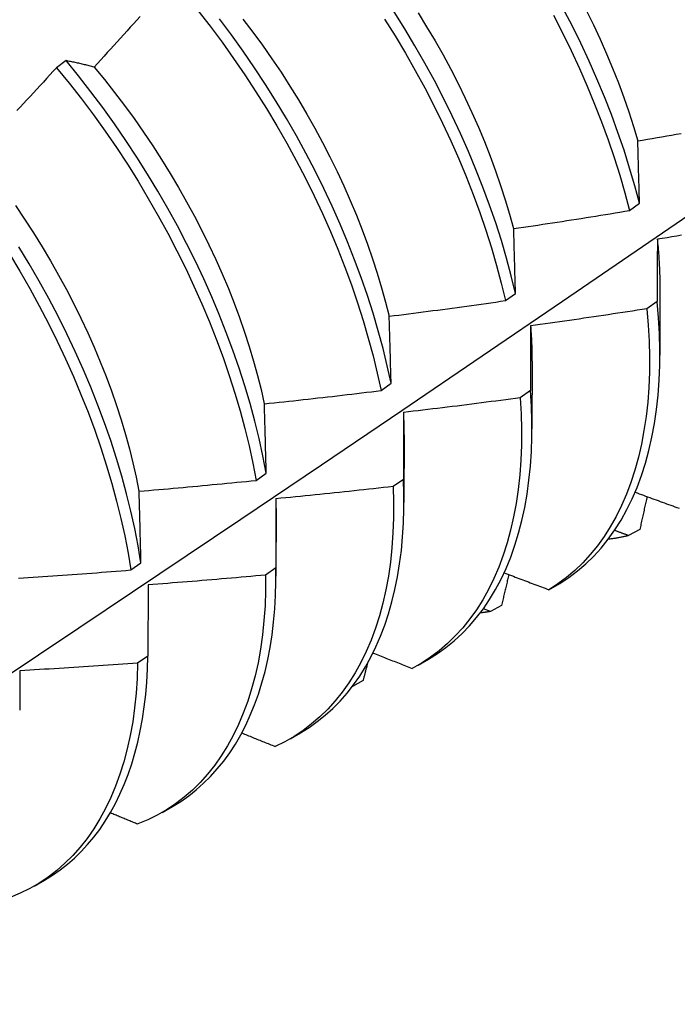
# Model space of a CAD drawing. Header units: inches. Extents: x 26 to 729, y 80 to 336.
# Tile 144 of 153: x 705.414 to 705.593, y 264.578 to 264.845. Entities that reach past the tile are written whole.
import ezdxf

# ---------------------------------------------------------------- set-up
doc = ezdxf.new("R2010")
doc.units = ezdxf.units.IN
doc.header["$MEASUREMENT"] = 0
doc.layers.add('Visible Edges(ANSI)', color=7, linetype='Continuous', lineweight=25)

msp = doc.modelspace()

# ---------------------------------------------------------------- linework, layer by layer
at = {"layer": 'Visible Edges(ANSI)'}
for p, q in [((705.42637, 264.83422), (705.42382, 264.83229)), ((705.5796, 264.79344), (705.58232, 264.79542)), ((705.58789, 264.77252), (705.58787, 264.75408)), ((705.54588, 264.76894), (705.54861, 264.77092)), ((705.58712, 264.76869), (705.58434, 264.76673)), ((705.55309, 264.75248), (705.55307, 264.73404)), ((705.51204, 264.74447), (705.51478, 264.74645)), ((705.55268, 264.74447), (705.5499, 264.74252)), ((705.51829, 264.73244), (705.51827, 264.714)), ((705.47808, 264.72004), (705.48083, 264.72201)), ((705.51813, 264.72032), (705.51533, 264.71837)), ((705.48349, 264.7124), (705.48347, 264.69396)), ((705.58238, 264.70667), (705.57935, 264.705)), ((705.444, 264.69566), (705.44676, 264.69763)), ((705.48345, 264.69623), (705.48065, 264.69429)), ((705.55769, 264.69029), (705.56069, 264.69202)), ((705.44869, 264.69162), (705.44866, 264.67222)), ((705.54177, 264.68438), (705.53986, 264.68513)), ((705.5448, 264.68604), (705.54177, 264.68438)), ((705.44866, 264.67222), (705.44584, 264.67029)), ((705.52212, 264.6698), (705.52493, 264.67142)), ((705.50716, 264.66556), (705.50425, 264.66399)), ((705.48732, 264.64976), (705.49013, 264.65138)), ((705.45252, 264.62972), (705.45533, 264.63134)), ((705.41772, 264.60968), (705.42053, 264.6113))]:
    msp.add_line(p, q, dxfattribs=at)
at = {"layer": 'Visible Edges(ANSI)', "flags": 128}
for points in [[(705.46222, 264.84789), (705.46555, 264.84362), (705.4688, 264.83926), (705.47196, 264.83484), (705.47504, 264.83034), (705.47802, 264.82578), (705.48092, 264.82117), (705.48371, 264.8165), (705.4864, 264.81179), (705.48899, 264.80704), (705.49147, 264.80226), (705.49384, 264.79745), (705.4961, 264.79262), (705.49825, 264.78777), (705.50028, 264.78291), (705.50218, 264.77806), (705.50397, 264.7732), (705.50563, 264.76835), (705.50717, 264.76352), (705.50858, 264.75871), (705.50986, 264.75393), (705.51102, 264.74918), (705.51204, 264.74447)], [(705.54861, 264.77092), (705.54745, 264.77567), (705.54617, 264.78045), (705.54476, 264.78526), (705.54322, 264.79009), (705.54155, 264.79494), (705.53976, 264.7998), (705.53785, 264.80465), (705.53582, 264.80951), (705.53368, 264.81436), (705.53141, 264.81919), (705.52904, 264.824), (705.52656, 264.82878), (705.52397, 264.83353), (705.52127, 264.83824), (705.51848, 264.8429), (705.51559, 264.84752)], [(705.52209, 264.84725), (705.52444, 264.84346), (705.52671, 264.83963), (705.5289, 264.83578), (705.531, 264.83189), (705.53301, 264.82798), (705.53494, 264.82405), (705.53677, 264.8201), (705.53852, 264.81614), (705.54017, 264.81218), (705.54172, 264.80822), (705.54318, 264.80426), (705.54455, 264.8003), (705.54582, 264.79636), (705.54699, 264.79244), (705.54806, 264.78853)], [(705.58232, 264.79542), (705.58105, 264.80021), (705.57964, 264.80501), (705.57811, 264.80984), (705.57645, 264.81469), (705.57467, 264.81955), (705.57277, 264.8244), (705.57075, 264.82926), (705.56861, 264.83411), (705.56635, 264.83894), (705.56398, 264.84375), (705.56151, 264.84854)], [(705.56783, 264.84792), (705.56977, 264.84399), (705.57161, 264.84005), (705.57336, 264.83609), (705.57502, 264.83213), (705.57658, 264.82817), (705.57804, 264.82421), (705.57941, 264.82026), (705.58067, 264.81633), (705.58183, 264.81241)], [(705.44651, 264.84625), (705.44563, 264.84526), (705.44474, 264.84428), (705.44385, 264.84329), (705.44296, 264.8423), (705.44207, 264.84132), (705.44118, 264.84033), (705.44028, 264.83935), (705.43939, 264.83836), (705.4385, 264.83738), (705.4376, 264.8364), (705.43671, 264.83542), (705.43581, 264.83444), (705.43492, 264.83346), (705.43402, 264.83248)], [(705.51478, 264.74645), (705.51374, 264.75116), (705.51258, 264.75591), (705.51129, 264.7607), (705.50987, 264.76551), (705.50832, 264.77034), (705.50665, 264.77519), (705.50485, 264.78004), (705.50294, 264.7849), (705.5009, 264.78976), (705.49875, 264.7946), (705.49648, 264.79943), (705.4941, 264.80424), (705.49161, 264.80902), (705.48901, 264.81377), (705.48631, 264.81848), (705.48351, 264.82314), (705.48061, 264.82775), (705.47762, 264.8323), (705.47454, 264.8368), (705.47137, 264.84122), (705.46811, 264.84557)], [(705.47444, 264.84553), (705.47714, 264.842), (705.47978, 264.8384), (705.48235, 264.83475), (705.48484, 264.83105), (705.48726, 264.82731), (705.4896, 264.82352), (705.49186, 264.81969), (705.49404, 264.81582), (705.49613, 264.81193), (705.49815, 264.80802), (705.50007, 264.80408), (705.50191, 264.80013), (705.50366, 264.79617), (705.50532, 264.7922), (705.50689, 264.78824), (705.50836, 264.78427), (705.50974, 264.78032), (705.51101, 264.77638), (705.51219, 264.77245), (705.51327, 264.76855), (705.51425, 264.76468)], [(705.513, 264.84555), (705.51588, 264.84093), (705.51867, 264.83626), (705.52136, 264.83155), (705.52394, 264.8268), (705.52641, 264.82201), (705.52878, 264.8172), (705.53103, 264.81237), (705.53317, 264.80752), (705.53519, 264.80267), (705.53709, 264.79781), (705.53887, 264.79295), (705.54053, 264.78811), (705.54206, 264.78328), (705.54346, 264.77847), (705.54473, 264.77369), (705.54588, 264.76894)], [(705.55889, 264.84655), (705.56136, 264.84177), (705.56371, 264.83695), (705.56596, 264.83212), (705.56809, 264.82727), (705.57011, 264.82242), (705.572, 264.81756), (705.57377, 264.8127), (705.57542, 264.80786), (705.57694, 264.80303), (705.57834, 264.79822), (705.5796, 264.79344)], [(705.43402, 264.83248), (705.43369, 264.83256), (705.43336, 264.83265), (705.43304, 264.83273), (705.43271, 264.83281), (705.43239, 264.83289), (705.43207, 264.83296), (705.43174, 264.83304), (705.43142, 264.83312), (705.4311, 264.83319), (705.43078, 264.83327), (705.43046, 264.83334), (705.43014, 264.83342), (705.42982, 264.83349), (705.4295, 264.83356), (705.42919, 264.83363), (705.42887, 264.8337), (705.42855, 264.83377), (705.42824, 264.83384), (705.42793, 264.8339), (705.42761, 264.83397), (705.4273, 264.83403), (705.42699, 264.8341), (705.42668, 264.83416), (705.42637, 264.83422)], [(705.48083, 264.72201), (705.47992, 264.72669), (705.47888, 264.7314), (705.47771, 264.73616), (705.47641, 264.74094), (705.47498, 264.74576), (705.47343, 264.75059), (705.47175, 264.75544), (705.46995, 264.76029), (705.46802, 264.76515), (705.46598, 264.77001), (705.46382, 264.77485), (705.46154, 264.77968), (705.45915, 264.78449), (705.45666, 264.78927), (705.45406, 264.79401), (705.45135, 264.79872), (705.44854, 264.80338), (705.44564, 264.80798), (705.44264, 264.81253), (705.43955, 264.81702), (705.43638, 264.82144), (705.43312, 264.82578), (705.42978, 264.83005), (705.42637, 264.83422)], [(705.42382, 264.83229), (705.42292, 264.83132), (705.42201, 264.83034), (705.42111, 264.82937), (705.42021, 264.82839), (705.41931, 264.82742), (705.4184, 264.82645), (705.4175, 264.82548), (705.41659, 264.82451), (705.41568, 264.82354), (705.41478, 264.82257), (705.41387, 264.8216), (705.41296, 264.82063)], [(705.42382, 264.83229), (705.42723, 264.82811), (705.43056, 264.82384), (705.43381, 264.81949), (705.43698, 264.81506), (705.44006, 264.81057), (705.44305, 264.80602), (705.44595, 264.8014), (705.44875, 264.79674), (705.45145, 264.79203), (705.45404, 264.78729), (705.45653, 264.7825), (705.45891, 264.7777), (705.46117, 264.77286), (705.46333, 264.76802), (705.46536, 264.76316), (705.46728, 264.7583), (705.46907, 264.75345), (705.47074, 264.7486), (705.47228, 264.74377), (705.4737, 264.73896), (705.47499, 264.73417), (705.47615, 264.72942), (705.47718, 264.72471), (705.47808, 264.72004)], [(705.43401, 264.83247), (705.43683, 264.82906), (705.43959, 264.82559), (705.44228, 264.82205), (705.44491, 264.81845), (705.44747, 264.81479), (705.44996, 264.81108), (705.45238, 264.80733), (705.45473, 264.80353), (705.45699, 264.7997), (705.45918, 264.79584), (705.46129, 264.79195), (705.46331, 264.78803), (705.46525, 264.7841), (705.4671, 264.78015), (705.46886, 264.77619), (705.47052, 264.77223), (705.47209, 264.76827), (705.47357, 264.76431), (705.47494, 264.76036), (705.47622, 264.75642), (705.47739, 264.7525), (705.47845, 264.74861), (705.47942, 264.74473), (705.48028, 264.74089)], [(705.58186, 264.81239), (705.58317, 264.81261), (705.58448, 264.81283), (705.58579, 264.81305), (705.5871, 264.81328), (705.58841, 264.8135), (705.58971, 264.81373), (705.59102, 264.81396), (705.59233, 264.81418), (705.59364, 264.81441)], [(705.58232, 264.79542), (705.5823, 264.79614), (705.58229, 264.79686), (705.58227, 264.79758), (705.58225, 264.79829), (705.58223, 264.79901), (705.58221, 264.79972), (705.58219, 264.80043), (705.58217, 264.80114), (705.58215, 264.80186), (705.58213, 264.80256), (705.58211, 264.80327), (705.58209, 264.80398), (705.58207, 264.80469), (705.58205, 264.80539), (705.58204, 264.8061), (705.58202, 264.8068), (705.582, 264.8075), (705.58198, 264.8082), (705.58196, 264.8089), (705.58194, 264.8096), (705.58192, 264.8103), (705.5819, 264.811), (705.58188, 264.81169), (705.58186, 264.81239)], [(705.27465, 264.57751), (705.29694, 264.59204), (705.3192, 264.60661), (705.34142, 264.62121), (705.3636, 264.63584), (705.38573, 264.65051), (705.40783, 264.6652), (705.42989, 264.67992), (705.4519, 264.69466), (705.47388, 264.70944), (705.49581, 264.72424), (705.51771, 264.73906), (705.53957, 264.7539), (705.56138, 264.76877), (705.58316, 264.78366), (705.60489, 264.79857)], [(705.41262, 264.7948), (705.41512, 264.79109), (705.41755, 264.78734), (705.4199, 264.78355), (705.42217, 264.77973), (705.42437, 264.77587), (705.42648, 264.77198), (705.42851, 264.76807), (705.43044, 264.76414), (705.43229, 264.7602), (705.43404, 264.75625), (705.4357, 264.75229), (705.43726, 264.74832), (705.43872, 264.74436), (705.44009, 264.74041), (705.44136, 264.73647), (705.44253, 264.73255), (705.4436, 264.72865), (705.44457, 264.72477), (705.44544, 264.72092), (705.44621, 264.71711)], [(705.54811, 264.78852), (705.54943, 264.78871), (705.55074, 264.78891), (705.55206, 264.7891), (705.55337, 264.7893), (705.55468, 264.7895), (705.556, 264.7897), (705.55731, 264.78989), (705.55862, 264.79009), (705.55994, 264.7903), (705.56125, 264.7905), (705.56256, 264.7907), (705.56387, 264.79091), (705.56519, 264.79111), (705.5665, 264.79132), (705.56781, 264.79153), (705.56912, 264.79174), (705.57043, 264.79195), (705.57174, 264.79216), (705.57305, 264.79237), (705.57436, 264.79258), (705.57567, 264.79279), (705.57698, 264.79301), (705.57829, 264.79323), (705.5796, 264.79344)], [(705.54861, 264.77092), (705.54859, 264.77166), (705.54857, 264.77241), (705.54855, 264.77315), (705.54853, 264.77389), (705.54851, 264.77463), (705.54849, 264.77537), (705.54846, 264.77611), (705.54844, 264.77685), (705.54842, 264.77759), (705.5484, 264.77832), (705.54838, 264.77906), (705.54836, 264.77979), (705.54834, 264.78053), (705.54832, 264.78126), (705.5483, 264.78199), (705.54828, 264.78272), (705.54826, 264.78345), (705.54824, 264.78418), (705.54822, 264.7849), (705.5482, 264.78563), (705.54817, 264.78635), (705.54815, 264.78708), (705.54813, 264.7878), (705.54811, 264.78852)], [(705.58712, 264.78567), (705.58718, 264.7851), (705.58724, 264.78454), (705.58729, 264.78398), (705.58735, 264.78342), (705.58739, 264.78286), (705.58744, 264.78231), (705.58748, 264.78175), (705.58753, 264.7812), (705.58757, 264.78064), (705.5876, 264.78009), (705.58764, 264.77954), (705.58767, 264.77899), (705.5877, 264.77845), (705.58772, 264.7779), (705.58775, 264.77736), (705.58777, 264.77681), (705.58779, 264.77627), (705.58781, 264.77573), (705.58782, 264.7752), (705.58783, 264.77466), (705.58784, 264.77412), (705.58785, 264.77359), (705.58785, 264.77306), (705.58785, 264.77253)], [(705.59375, 264.7867), (705.59244, 264.78649), (705.59112, 264.78628), (705.58981, 264.78606), (705.5885, 264.78585), (705.58718, 264.78564)], [(705.44676, 264.69763), (705.44598, 264.70225), (705.44506, 264.70693), (705.44402, 264.71164), (705.44284, 264.7164), (705.44153, 264.72119), (705.4401, 264.726), (705.43853, 264.73084), (705.43685, 264.73569), (705.43504, 264.74054), (705.4331, 264.7454), (705.43105, 264.75026), (705.42889, 264.7551), (705.4266, 264.75993), (705.42421, 264.76473), (705.42171, 264.76951), (705.4191, 264.77425), (705.41639, 264.77896), (705.41357, 264.78361)], [(705.58718, 264.78564), (705.58718, 264.78495), (705.58717, 264.78425), (705.58717, 264.78355), (705.58717, 264.78286), (705.58716, 264.78216), (705.58716, 264.78146), (705.58716, 264.78076), (705.58715, 264.78005), (705.58715, 264.77935), (705.58715, 264.77865), (705.58715, 264.77794), (705.58714, 264.77724), (705.58714, 264.77653), (705.58714, 264.77582), (705.58714, 264.77511), (705.58713, 264.7744), (705.58713, 264.77369), (705.58713, 264.77298), (705.58713, 264.77227), (705.58713, 264.77156), (705.58713, 264.77084), (705.58712, 264.77012), (705.58712, 264.76941), (705.58712, 264.76869)], [(705.41098, 264.78164), (705.41379, 264.77698), (705.41649, 264.77227), (705.41909, 264.76753), (705.42159, 264.76275), (705.42397, 264.75794), (705.42624, 264.75311), (705.4284, 264.74827), (705.43044, 264.74341), (705.43237, 264.73855), (705.43417, 264.7337), (705.43585, 264.72885), (705.4374, 264.72402), (705.43882, 264.7192), (705.44012, 264.71442), (705.44129, 264.70966), (705.44233, 264.70495), (705.44323, 264.70028), (705.444, 264.69566)], [(705.51426, 264.76468), (705.51558, 264.76485), (705.5169, 264.76501), (705.51822, 264.76518), (705.51954, 264.76535), (705.52086, 264.76552), (705.52218, 264.76569), (705.5235, 264.76586), (705.52481, 264.76603), (705.52613, 264.76621), (705.52745, 264.76638), (705.52877, 264.76656), (705.53008, 264.76674), (705.5314, 264.76691), (705.53272, 264.76709), (705.53404, 264.76727), (705.53535, 264.76745), (705.53667, 264.76764), (705.53798, 264.76782), (705.5393, 264.768), (705.54062, 264.76819), (705.54193, 264.76837), (705.54325, 264.76856), (705.54456, 264.76875), (705.54588, 264.76894)], [(705.56069, 264.69202), (705.56314, 264.69363), (705.56548, 264.69539), (705.56773, 264.69732), (705.56987, 264.6994), (705.5719, 264.70164), (705.57382, 264.70403), (705.57563, 264.70657), (705.57732, 264.70925), (705.57889, 264.71207), (705.58034, 264.71504), (705.58166, 264.71814), (705.58287, 264.72137), (705.58394, 264.72472), (705.58489, 264.7282), (705.58571, 264.7318), (705.5864, 264.73551), (705.58696, 264.73933), (705.58738, 264.74325), (705.58768, 264.74727), (705.58783, 264.75139), (705.58786, 264.75559), (705.58775, 264.75988), (705.5875, 264.76425), (705.58712, 264.76869)], [(705.51478, 264.74645), (705.51476, 264.74722), (705.51473, 264.74799), (705.51471, 264.74876), (705.51469, 264.74953), (705.51467, 264.75029), (705.51465, 264.75106), (705.51463, 264.75182), (705.51461, 264.75259), (705.51459, 264.75335), (705.51457, 264.75411), (705.51454, 264.75488), (705.51452, 264.75564), (705.5145, 264.7564), (705.51448, 264.75715), (705.51446, 264.75791), (705.51444, 264.75867), (705.51442, 264.75942), (705.51439, 264.76018), (705.51437, 264.76093), (705.51435, 264.76168), (705.51433, 264.76243), (705.51431, 264.76318), (705.51429, 264.76393), (705.51426, 264.76468)], [(705.58434, 264.76673), (705.58303, 264.76652), (705.58171, 264.76632), (705.5804, 264.76611), (705.57908, 264.76591), (705.57776, 264.7657), (705.57645, 264.7655), (705.57513, 264.7653), (705.57381, 264.7651), (705.5725, 264.7649), (705.57118, 264.7647), (705.56986, 264.76451), (705.56854, 264.76431), (705.56722, 264.76412), (705.56591, 264.76392), (705.56459, 264.76373), (705.56327, 264.76354), (705.56195, 264.76335), (705.56063, 264.76316), (705.55931, 264.76297), (705.55799, 264.76279), (705.55667, 264.7626), (705.55535, 264.76242), (705.55403, 264.76223), (705.55271, 264.76205)], [(705.58434, 264.76673), (705.58471, 264.7623), (705.58495, 264.75794), (705.58505, 264.75365), (705.58502, 264.74945), (705.58485, 264.74534), (705.58455, 264.74133), (705.58411, 264.73741), (705.58354, 264.7336), (705.58284, 264.7299), (705.58201, 264.72631), (705.58106, 264.72284), (705.57997, 264.7195), (705.57876, 264.71628), (705.57742, 264.71319), (705.57596, 264.71024), (705.57438, 264.70742), (705.57268, 264.70475), (705.57087, 264.70222), (705.56894, 264.69984), (705.5669, 264.69762), (705.56475, 264.69555), (705.5625, 264.69363), (705.56014, 264.69188), (705.55769, 264.69029)], [(705.55271, 264.76205), (705.55271, 264.76133), (705.55271, 264.76061), (705.55271, 264.75988), (705.5527, 264.75916), (705.5527, 264.75844), (705.5527, 264.75771), (705.5527, 264.75698), (705.5527, 264.75625), (705.5527, 264.75553), (705.55269, 264.7548), (705.55269, 264.75406), (705.55269, 264.75333), (705.55269, 264.7526), (705.55269, 264.75187), (705.55269, 264.75113), (705.55269, 264.7504), (705.55269, 264.74966), (705.55269, 264.74892), (705.55269, 264.74818), (705.55269, 264.74744), (705.55269, 264.7467), (705.55268, 264.74596), (705.55268, 264.74522), (705.55268, 264.74447)], [(705.55269, 264.76205), (705.55273, 264.76165), (705.55276, 264.76124), (705.55279, 264.76083), (705.55281, 264.76043), (705.55284, 264.76002), (705.55287, 264.75962), (705.55289, 264.75921), (705.55291, 264.75881), (705.55293, 264.75841), (705.55295, 264.75801), (705.55297, 264.75761), (705.55299, 264.75721), (705.553, 264.75681), (705.55302, 264.75642), (705.55303, 264.75602), (705.55304, 264.75562), (705.55305, 264.75523), (705.55306, 264.75483), (705.55306, 264.75444), (705.55307, 264.75405), (705.55307, 264.75366), (705.55308, 264.75327), (705.55308, 264.75288), (705.55308, 264.75249)], [(705.48032, 264.74087), (705.48164, 264.74101), (705.48296, 264.74115), (705.48429, 264.74129), (705.48561, 264.74143), (705.48693, 264.74157), (705.48825, 264.74171), (705.48958, 264.74186), (705.4909, 264.742), (705.49222, 264.74215), (705.49354, 264.7423), (705.49487, 264.74245), (705.49619, 264.7426), (705.49751, 264.74275), (705.49883, 264.7429), (705.50015, 264.74305), (705.50147, 264.7432), (705.50279, 264.74336), (705.50412, 264.74351), (705.50544, 264.74367), (705.50676, 264.74383), (705.50808, 264.74399), (705.5094, 264.74415), (705.51072, 264.74431), (705.51204, 264.74447)], [(705.52493, 264.67142), (705.52736, 264.67292), (705.52969, 264.67458), (705.53193, 264.67639), (705.53407, 264.67835), (705.5361, 264.68046), (705.53803, 264.68272), (705.53986, 264.68512), (705.54157, 264.68767), (705.54317, 264.69035), (705.54466, 264.69316), (705.54603, 264.6961), (705.54729, 264.69918), (705.54842, 264.70237), (705.54944, 264.70569), (705.55033, 264.70912), (705.5511, 264.71266), (705.55174, 264.71631), (705.55226, 264.72006), (705.55265, 264.72391), (705.55291, 264.72786), (705.55305, 264.73189), (705.55305, 264.73601), (705.55293, 264.7402), (705.55268, 264.74447)], [(705.48083, 264.72201), (705.48081, 264.72281), (705.48079, 264.72361), (705.48077, 264.7244), (705.48075, 264.7252), (705.48072, 264.72599), (705.4807, 264.72678), (705.48068, 264.72757), (705.48066, 264.72836), (705.48064, 264.72915), (705.48062, 264.72994), (705.4806, 264.73073), (705.48058, 264.73151), (705.48056, 264.7323), (705.48053, 264.73308), (705.48051, 264.73387), (705.48049, 264.73465), (705.48047, 264.73543), (705.48045, 264.73621), (705.48043, 264.73699), (705.4804, 264.73777), (705.48038, 264.73854), (705.48036, 264.73932), (705.48034, 264.7401), (705.48032, 264.74087)], [(705.5499, 264.74252), (705.54858, 264.74234), (705.54725, 264.74216), (705.54593, 264.74198), (705.54461, 264.74181), (705.54329, 264.74163), (705.54197, 264.74146), (705.54064, 264.74128), (705.53932, 264.74111), (705.538, 264.74094), (705.53668, 264.74077), (705.53535, 264.7406), (705.53403, 264.74044), (705.53271, 264.74027), (705.53138, 264.74011), (705.53006, 264.73994), (705.52874, 264.73978), (705.52741, 264.73962), (705.52609, 264.73946), (705.52476, 264.7393), (705.52344, 264.73914), (705.52211, 264.73898), (705.52079, 264.73882), (705.51946, 264.73867), (705.51814, 264.73851)], [(705.5499, 264.74252), (705.55014, 264.73815), (705.55025, 264.73387), (705.55022, 264.72966), (705.55006, 264.72555), (705.54977, 264.72153), (705.54934, 264.7176), (705.54878, 264.71379), (705.54809, 264.71008), (705.54727, 264.70648), (705.54632, 264.70301), (705.54524, 264.69965), (705.54403, 264.69643), (705.5427, 264.69333), (705.54125, 264.69037), (705.53968, 264.68754), (705.53799, 264.68486), (705.53618, 264.68233), (705.53426, 264.67994), (705.53222, 264.67771), (705.53008, 264.67563), (705.52784, 264.6737), (705.52549, 264.67194), (705.52304, 264.67034), (705.52049, 264.6689)], [(705.5181, 264.73855), (705.51811, 264.73829), (705.51813, 264.73803), (705.51814, 264.73778), (705.51815, 264.73752), (705.51816, 264.73727), (705.51817, 264.73701), (705.51818, 264.73676), (705.51818, 264.7365), (705.51819, 264.73625), (705.5182, 264.736), (705.51821, 264.73574), (705.51821, 264.73549), (705.51822, 264.73524), (705.51822, 264.73498), (705.51823, 264.73473), (705.51823, 264.73448), (705.51823, 264.73423), (705.51824, 264.73398), (705.51824, 264.73373), (705.51824, 264.73348), (705.51824, 264.73323), (705.51824, 264.73298), (705.51824, 264.73273), (705.51824, 264.73248)], [(705.51814, 264.73851), (705.51814, 264.73777), (705.51814, 264.73702), (705.51814, 264.73627), (705.51814, 264.73552), (705.51813, 264.73477), (705.51813, 264.73402), (705.51813, 264.73327), (705.51813, 264.73251), (705.51813, 264.73176), (705.51813, 264.731), (705.51813, 264.73024), (705.51813, 264.72949), (705.51813, 264.72873), (705.51813, 264.72797), (705.51813, 264.72721), (705.51813, 264.72645), (705.51813, 264.72568), (705.51813, 264.72492), (705.51813, 264.72416), (705.51813, 264.72339), (705.51813, 264.72262), (705.51813, 264.72186), (705.51813, 264.72109), (705.51813, 264.72032)], [(705.44627, 264.71709), (705.44759, 264.7172), (705.44892, 264.71732), (705.45025, 264.71743), (705.45158, 264.71754), (705.4529, 264.71766), (705.45423, 264.71778), (705.45555, 264.71789), (705.45688, 264.71801), (705.45821, 264.71813), (705.45953, 264.71825), (705.46086, 264.71837), (705.46218, 264.71849), (705.46351, 264.71862), (705.46483, 264.71874), (705.46616, 264.71887), (705.46748, 264.71899), (705.46881, 264.71912), (705.47013, 264.71925), (705.47146, 264.71938), (705.47278, 264.71951), (705.47411, 264.71964), (705.47543, 264.71977), (705.47676, 264.71991), (705.47808, 264.72004)], [(705.49013, 264.65138), (705.49246, 264.65282), (705.49471, 264.6544), (705.49687, 264.65612), (705.49893, 264.65799), (705.5009, 264.65999), (705.50278, 264.66213), (705.50456, 264.6644), (705.50623, 264.6668), (705.50781, 264.66932), (705.50928, 264.67198), (705.51064, 264.67475), (705.5119, 264.67764), (705.51305, 264.68065), (705.51408, 264.68377), (705.51501, 264.687), (705.51582, 264.69033), (705.51652, 264.69377), (705.5171, 264.6973), (705.51756, 264.70093), (705.51791, 264.70464), (705.51814, 264.70844), (705.51826, 264.71233), (705.51825, 264.71629), (705.51813, 264.72032)], [(705.44676, 264.69763), (705.44674, 264.69845), (705.44672, 264.69927), (705.4467, 264.70009), (705.44668, 264.70091), (705.44666, 264.70173), (705.44664, 264.70255), (705.44662, 264.70336), (705.4466, 264.70418), (705.44658, 264.70499), (705.44656, 264.70581), (705.44654, 264.70662), (705.44652, 264.70743), (705.4465, 264.70824), (705.44648, 264.70905), (705.44646, 264.70986), (705.44644, 264.71067), (705.44642, 264.71147), (705.4464, 264.71228), (705.44638, 264.71308), (705.44635, 264.71389), (705.44633, 264.71469), (705.44631, 264.71549), (705.44629, 264.71629), (705.44627, 264.71709)], [(705.51533, 264.71837), (705.51545, 264.71408), (705.51543, 264.70987), (705.51528, 264.70575), (705.51499, 264.70172), (705.51457, 264.6978), (705.51402, 264.69397), (705.51334, 264.69026), (705.51252, 264.68666), (705.51158, 264.68317), (705.51051, 264.67981), (705.50931, 264.67657), (705.50799, 264.67347), (705.50654, 264.6705), (705.50498, 264.66767), (705.50329, 264.66498), (705.50149, 264.66244), (705.49958, 264.66004), (705.49755, 264.6578), (705.49541, 264.65571), (705.49317, 264.65377), (705.49083, 264.652), (705.48839, 264.65039), (705.48585, 264.64895), (705.48322, 264.64767)], [(705.51533, 264.71837), (705.514, 264.71822), (705.51268, 264.71807), (705.51135, 264.71792), (705.51003, 264.71777), (705.5087, 264.71762), (705.50737, 264.71748), (705.50605, 264.71733), (705.50472, 264.71719), (705.50339, 264.71705), (705.50206, 264.7169), (705.50074, 264.71676), (705.49941, 264.71662), (705.49808, 264.71649), (705.49675, 264.71635), (705.49543, 264.71621), (705.4941, 264.71608), (705.49277, 264.71594), (705.49144, 264.71581), (705.49011, 264.71568), (705.48878, 264.71555), (705.48745, 264.71542), (705.48612, 264.71529), (705.4848, 264.71516), (705.48347, 264.71504)], [(705.58112, 264.71682), (705.58169, 264.71661), (705.58226, 264.7164), (705.58283, 264.71619), (705.58339, 264.71598), (705.58396, 264.71577), (705.58453, 264.71556), (705.5851, 264.71535), (705.58567, 264.71515), (705.58624, 264.71494), (705.58681, 264.71473), (705.58738, 264.71452), (705.58795, 264.71431), (705.58852, 264.7141), (705.58909, 264.7139), (705.58966, 264.71369), (705.59023, 264.71348), (705.5908, 264.71327), (705.59137, 264.71307), (705.59194, 264.71286), (705.59251, 264.71265), (705.59308, 264.71244)], [(705.48341, 264.71507), (705.48341, 264.71496), (705.48341, 264.71484), (705.48342, 264.71473), (705.48342, 264.71462), (705.48342, 264.71451), (705.48342, 264.7144), (705.48342, 264.71429), (705.48343, 264.71418), (705.48343, 264.71407), (705.48343, 264.71396), (705.48343, 264.71385), (705.48343, 264.71374), (705.48343, 264.71363), (705.48343, 264.71352), (705.48344, 264.71341), (705.48344, 264.7133), (705.48344, 264.71319), (705.48344, 264.71308), (705.48344, 264.71297), (705.48344, 264.71286), (705.48344, 264.71275), (705.48344, 264.71264), (705.48344, 264.71254), (705.48344, 264.71243)], [(705.48347, 264.71504), (705.48347, 264.71426), (705.48346, 264.71349), (705.48346, 264.71272), (705.48346, 264.71194), (705.48346, 264.71117), (705.48346, 264.71039), (705.48346, 264.70961), (705.48346, 264.70883), (705.48346, 264.70805), (705.48346, 264.70727), (705.48346, 264.70649), (705.48346, 264.70571), (705.48346, 264.70492), (705.48346, 264.70414), (705.48346, 264.70335), (705.48346, 264.70256), (705.48346, 264.70178), (705.48345, 264.70099), (705.48345, 264.7002), (705.48345, 264.69941), (705.48345, 264.69862), (705.48345, 264.69782), (705.48345, 264.69703), (705.48345, 264.69623)], [(705.58437, 264.71562), (705.58429, 264.71525), (705.58421, 264.71487), (705.58413, 264.7145), (705.58405, 264.71413), (705.58396, 264.71376), (705.58388, 264.71338), (705.5838, 264.71301), (705.58372, 264.71264), (705.58363, 264.71226), (705.58355, 264.71189), (705.58347, 264.71152), (705.58338, 264.71115), (705.5833, 264.71077), (705.58322, 264.7104), (705.58314, 264.71003), (705.58305, 264.70965), (705.58297, 264.70928), (705.58289, 264.70891), (705.5828, 264.70853), (705.58272, 264.70816), (705.58264, 264.70779), (705.58255, 264.70741), (705.58247, 264.70704), (705.58238, 264.70667)], [(705.57935, 264.705), (705.57919, 264.70506), (705.57903, 264.70512), (705.57887, 264.70518), (705.57872, 264.70524), (705.57856, 264.7053), (705.5784, 264.70536), (705.57824, 264.70542), (705.57808, 264.70548), (705.57792, 264.70554), (705.57776, 264.7056), (705.57761, 264.70566), (705.57745, 264.70572), (705.57729, 264.70578), (705.57713, 264.70584), (705.57697, 264.7059), (705.57681, 264.70596), (705.57665, 264.70602), (705.5765, 264.70608), (705.57634, 264.70614), (705.57618, 264.7062), (705.57602, 264.70626), (705.57586, 264.70632), (705.5757, 264.70638), (705.57554, 264.70644)], [(705.57935, 264.705), (705.57912, 264.70494), (705.5789, 264.70489), (705.57867, 264.70484), (705.57844, 264.70479), (705.57822, 264.70474), (705.57799, 264.70469), (705.57776, 264.70464), (705.57753, 264.7046), (705.5773, 264.70455), (705.57707, 264.70451), (705.57684, 264.70447), (705.57661, 264.70442), (705.57638, 264.70438), (705.57614, 264.70434), (705.57591, 264.7043), (705.57568, 264.70427), (705.57545, 264.70423), (705.57521, 264.70419), (705.57498, 264.70416), (705.57474, 264.70413), (705.57451, 264.70409), (705.57427, 264.70406), (705.57404, 264.70403), (705.5738, 264.704)], [(705.41345, 264.69344), (705.41478, 264.69352), (705.41611, 264.69361), (705.41744, 264.6937), (705.41877, 264.69379), (705.4201, 264.69388), (705.42143, 264.69397), (705.42275, 264.69406), (705.42408, 264.69415), (705.42541, 264.69424), (705.42674, 264.69434), (705.42807, 264.69443), (705.4294, 264.69453), (705.43073, 264.69463), (705.43205, 264.69473), (705.43338, 264.69483), (705.43471, 264.69493), (705.43604, 264.69503), (705.43737, 264.69513), (705.43869, 264.69523), (705.44002, 264.69534), (705.44135, 264.69544), (705.44268, 264.69555), (705.444, 264.69566)], [(705.45533, 264.63134), (705.45757, 264.63271), (705.45973, 264.63422), (705.4618, 264.63586), (705.46379, 264.63763), (705.4657, 264.63952), (705.46752, 264.64154), (705.46925, 264.64368), (705.47089, 264.64594), (705.47243, 264.64832), (705.47388, 264.65081), (705.47523, 264.65342), (705.47648, 264.65614), (705.47764, 264.65896), (705.47869, 264.66189), (705.47964, 264.66492), (705.48049, 264.66805), (705.48123, 264.67128), (705.48187, 264.67459), (705.4824, 264.678), (705.48283, 264.68149), (705.48315, 264.68506), (705.48336, 264.68871), (705.48346, 264.69244), (705.48345, 264.69623)], [(705.54549, 264.6949), (705.546, 264.69471), (705.54651, 264.69452), (705.54701, 264.69432), (705.54752, 264.69413), (705.54803, 264.69394), (705.54854, 264.69375), (705.54904, 264.69355), (705.54955, 264.69336), (705.55006, 264.69317), (705.55057, 264.69298), (705.55107, 264.69278), (705.55158, 264.69259), (705.55209, 264.6924), (705.5526, 264.69221), (705.55311, 264.69202), (705.55362, 264.69182), (705.55412, 264.69163), (705.55463, 264.69144), (705.55514, 264.69125), (705.55565, 264.69106), (705.55616, 264.69086), (705.55667, 264.69067), (705.55718, 264.69048), (705.55769, 264.69029)], [(705.48065, 264.69429), (705.48064, 264.69008), (705.48049, 264.68595), (705.48021, 264.68192), (705.4798, 264.67799), (705.47926, 264.67416), (705.47858, 264.67044), (705.47778, 264.66683), (705.47684, 264.66334), (705.47578, 264.65997), (705.47459, 264.65672), (705.47327, 264.65361), (705.47183, 264.65063), (705.47027, 264.64779), (705.4686, 264.6451), (705.4668, 264.64254), (705.46489, 264.64014), (705.46287, 264.63789), (705.46075, 264.63579), (705.45851, 264.63385), (705.45617, 264.63206), (705.45374, 264.63044), (705.4512, 264.62899), (705.44858, 264.6277), (705.44586, 264.62658)], [(705.48065, 264.69429), (705.47932, 264.69417), (705.47799, 264.69405), (705.47666, 264.69392), (705.47533, 264.6938), (705.47399, 264.69368), (705.47266, 264.69357), (705.47133, 264.69345), (705.47, 264.69333), (705.46867, 264.69322), (705.46734, 264.6931), (705.46601, 264.69299), (705.46468, 264.69288), (705.46335, 264.69277), (705.46201, 264.69266), (705.46068, 264.69255), (705.45935, 264.69244), (705.45802, 264.69234), (705.45669, 264.69223), (705.45535, 264.69213), (705.45402, 264.69202), (705.45269, 264.69192), (705.45136, 264.69182), (705.45002, 264.69172), (705.44869, 264.69162)], [(705.54678, 264.69441), (705.5467, 264.69406), (705.54662, 264.69371), (705.54654, 264.69336), (705.54645, 264.69302), (705.54637, 264.69267), (705.54629, 264.69232), (705.54621, 264.69197), (705.54613, 264.69162), (705.54604, 264.69127), (705.54596, 264.69092), (705.54588, 264.69057), (705.5458, 264.69023), (705.54571, 264.68988), (705.54563, 264.68953), (705.54555, 264.68918), (705.54547, 264.68883), (705.54538, 264.68848), (705.5453, 264.68813), (705.54522, 264.68778), (705.54514, 264.68743), (705.54505, 264.68708), (705.54497, 264.68674), (705.54489, 264.68639), (705.5448, 264.68604)], [(705.54177, 264.68438), (705.54165, 264.68436), (705.54154, 264.68434), (705.54142, 264.68432), (705.54131, 264.6843), (705.54119, 264.68428), (705.54108, 264.68426), (705.54097, 264.68424), (705.54085, 264.68422), (705.54074, 264.6842), (705.54062, 264.68419), (705.54051, 264.68417), (705.54039, 264.68415), (705.54028, 264.68413), (705.54016, 264.68412), (705.54005, 264.6841), (705.53993, 264.68408), (705.53981, 264.68407), (705.5397, 264.68405), (705.53958, 264.68404), (705.53947, 264.68402), (705.53935, 264.68401), (705.53923, 264.68399), (705.53912, 264.68398), (705.539, 264.68396)], [(705.42053, 264.6113), (705.42267, 264.61261), (705.42474, 264.61405), (705.42674, 264.6156), (705.42865, 264.61727), (705.43049, 264.61906), (705.43225, 264.62096), (705.43393, 264.62297), (705.43553, 264.6251), (705.43704, 264.62733), (705.43846, 264.62967), (705.4398, 264.63212), (705.44104, 264.63466), (705.4422, 264.63731), (705.44326, 264.64005), (705.44423, 264.64289), (705.44511, 264.64582), (705.44589, 264.64884), (705.44658, 264.65194), (705.44717, 264.65513), (705.44766, 264.6584), (705.44806, 264.66175), (705.44836, 264.66517), (705.44856, 264.66866), (705.44866, 264.67222)], [(705.50984, 264.67307), (705.51028, 264.6729), (705.51072, 264.67272), (705.51117, 264.67255), (705.51161, 264.67237), (705.51205, 264.6722), (705.5125, 264.67203), (705.51294, 264.67185), (705.51338, 264.67168), (705.51383, 264.6715), (705.51427, 264.67133), (705.51471, 264.67116), (705.51516, 264.67098), (705.5156, 264.67081), (705.51605, 264.67064), (705.51649, 264.67046), (705.51693, 264.67029), (705.51738, 264.67012), (705.51782, 264.66994), (705.51827, 264.66977), (705.51871, 264.6696), (705.51916, 264.66942), (705.5196, 264.66925), (705.52005, 264.66908), (705.52049, 264.6689)], [(705.44584, 264.67029), (705.44571, 264.66616), (705.44543, 264.66212), (705.44503, 264.65818), (705.4445, 264.65434), (705.44383, 264.65061), (705.44303, 264.647), (705.4421, 264.6435), (705.44104, 264.64012), (705.43986, 264.63687), (705.43855, 264.63375), (705.43712, 264.63077), (705.43557, 264.62792), (705.4339, 264.62521), (705.43211, 264.62265), (705.43021, 264.62024), (705.4282, 264.61798), (705.42608, 264.61587), (705.42385, 264.61392), (705.42152, 264.61213), (705.41909, 264.6105), (705.41656, 264.60903), (705.41394, 264.60773), (705.41122, 264.6066)], [(705.41381, 264.66827), (705.41381, 264.66745), (705.41381, 264.66663), (705.41381, 264.66581), (705.4138, 264.66498), (705.4138, 264.66416), (705.4138, 264.66333), (705.4138, 264.6625), (705.41379, 264.66167), (705.41379, 264.66084), (705.41379, 264.66001), (705.41378, 264.65918), (705.41378, 264.65835), (705.41378, 264.65752)], [(705.44584, 264.67029), (705.44451, 264.67019), (705.44317, 264.67009), (705.44184, 264.67), (705.44051, 264.66991), (705.43917, 264.66982), (705.43784, 264.66973), (705.43651, 264.66964), (705.43517, 264.66955), (705.43384, 264.66946), (705.4325, 264.66937), (705.43117, 264.66929), (705.42983, 264.6692), (705.4285, 264.66912), (705.42717, 264.66904), (705.42583, 264.66896), (705.4245, 264.66888), (705.42316, 264.6688), (705.42183, 264.66872), (705.42049, 264.66864), (705.41916, 264.66857), (705.41782, 264.66849), (705.41649, 264.66842), (705.41515, 264.66835), (705.41381, 264.66827)], [(705.50833, 264.67023), (705.50828, 264.67003), (705.50823, 264.66984), (705.50818, 264.66965), (705.50814, 264.66945), (705.50809, 264.66926), (705.50804, 264.66906), (705.50799, 264.66887), (705.50794, 264.66867), (705.50789, 264.66848), (705.50784, 264.66828), (705.50779, 264.66809), (705.50775, 264.66789), (705.5077, 264.6677), (705.50765, 264.66751), (705.5076, 264.66731), (705.50755, 264.66712), (705.5075, 264.66692), (705.50745, 264.66673), (705.5074, 264.66653), (705.50735, 264.66634), (705.5073, 264.66614), (705.50726, 264.66595), (705.50721, 264.66575), (705.50716, 264.66556)], [(705.47415, 264.65132), (705.47453, 264.65117), (705.47491, 264.65102), (705.47528, 264.65086), (705.47566, 264.65071), (705.47604, 264.65056), (705.47642, 264.65041), (705.47679, 264.65025), (705.47717, 264.6501), (705.47755, 264.64995), (705.47792, 264.6498), (705.4783, 264.64964), (705.47868, 264.64949), (705.47906, 264.64934), (705.47943, 264.64919), (705.47981, 264.64903), (705.48019, 264.64888), (705.48057, 264.64873), (705.48095, 264.64858), (705.48132, 264.64843), (705.4817, 264.64827), (705.48208, 264.64812), (705.48246, 264.64797), (705.48284, 264.64782), (705.48322, 264.64767)], [(705.43845, 264.62965), (705.43876, 264.62953), (705.43907, 264.6294), (705.43937, 264.62927), (705.43968, 264.62914), (705.43999, 264.62901), (705.4403, 264.62888), (705.44061, 264.62876), (705.44092, 264.62863), (705.44122, 264.6285), (705.44153, 264.62837), (705.44184, 264.62824), (705.44215, 264.62811), (705.44246, 264.62799), (705.44277, 264.62786), (705.44308, 264.62773), (705.44339, 264.6276), (705.44369, 264.62747), (705.444, 264.62735), (705.44431, 264.62722), (705.44462, 264.62709), (705.44493, 264.62696), (705.44524, 264.62683), (705.44555, 264.6267), (705.44586, 264.62658)]]:
    msp.add_lwpolyline(points, dxfattribs=at)

doc.saveas('drawing.dxf')
